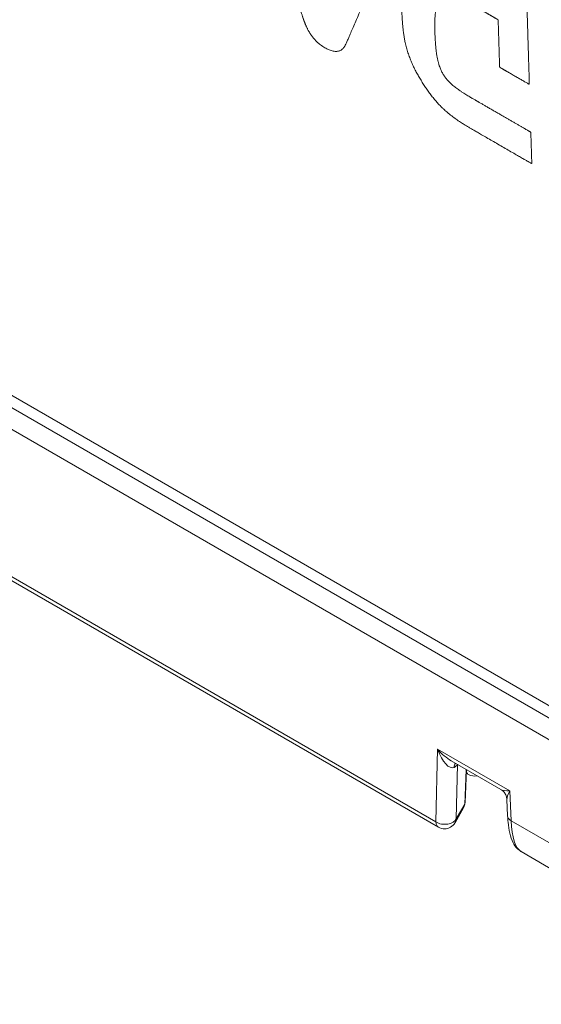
# Model space of a CAD drawing. Header units: millimetres. Extents: x 4 to 836, y 5 to 589.
# Tile 6 of 163: x 90 to 103, y 35 to 59. Entities that reach past the tile are written whole.
import ezdxf

# ---------------------------------------------------------------- set-up
doc = ezdxf.new("R2010")
doc.units = ezdxf.units.MM
doc.layers.add('1', color=7, linetype='Continuous', true_color=0xffffff)

msp = doc.modelspace()

# ---------------------------------------------------------------- linework, layer by layer
at = {"layer": '1', "color": 252, "linetype": 'Continuous', "lineweight": 13}
msp.add_line((68.323, 62.457), (107.135, 40.049), dxfattribs=at)
at = {"layer": '1', "color": 252, "linetype": 'Continuous', "lineweight": 18}
msp.add_line((68.53, 62.028), (115.731, 34.776), dxfattribs=at)
at = {"layer": '1', "color": 27, "linetype": 'Continuous', "lineweight": 18}
for p, q in [((114.514, 34.949), (68.206, 61.685)), ((78.39, 52.072), (100.781, 39.145)), ((101.095, 40.782), (102.318, 40.076)), ((101.438, 39.755), (101.476, 40.562)), ((101.472, 40.473), (101.521, 40.445)), ((101.191, 39.256), (101.399, 39.621)), ((102.468, 39.831), (102.488, 39.422)), ((102.818, 38.545), (103.739, 38.013))]:
    msp.add_line(p, q, dxfattribs=at)
at = {"layer": '1', "color": 27, "linetype": 'Continuous', "lineweight": 13}
for p, q in [((78.328, 52.201), (100.719, 39.274)), ((100.719, 39.274), (100.76, 41.069)), ((100.76, 41.069), (102.54, 40.041)), ((101.252, 40.692), (101.22, 39.351)), ((101.428, 39.716), (101.468, 40.567)), ((102.54, 40.041), (102.575, 39.305)), ((101.22, 39.351), (101.428, 39.716)), ((102.575, 39.305), (103.561, 38.736))]:
    msp.add_line(p, q, dxfattribs=at)
at = {"layer": '1', "color": 27, "linetype": 'Continuous', "lineweight": 18}
for centre, start, end in [((101.671, 40.705), 240, 282.5822), ((101.138, 39.77), 330.3572, 357.2889), ((100.931, 39.405), 240, 300), ((100.931, 39.405), 300, 330.3572)]:
    msp.add_arc(centre, 0.3, start, end, dxfattribs=at)
at = {"layer": '1', "color": 27, "linetype": 'Continuous', "lineweight": 13}
for centre, major_axis, ratio, start_param, end_param in [((100.972, 41.199), (-0.179, 0.585), 0.395901, 1.674254, 3.210143), ((100.972, 41.199), (-0.422, 0.46), 0.393417, 1.495902, 2.2464), ((101.372, 40.479), (-0.143, 0.264), 0.558081, 0.208644, 0.739768), ((100.962, 40.733), (0.3, 0.005), 0.525984, 5.456522, 6.012919), ((101.671, 40.705), (0.15, 0.26), 0.57735, 2.732098, 3.141583), ((102.752, 40.172), (0.46, 0.065), 0.247514, 3.448255, 4.198738), ((102.752, 40.172), (0.269, 0.376), 0.239393, 2.090673, 2.847795), ((101.138, 39.77), (0.261, -0.148), 0.860634, 6.283162, 6.667769), ((101.138, 39.77), (-0.3, 0.014), 0.568367, 2.907256, 3.141605), ((100.931, 39.405), (-0.3, 0.007), 0.630896, 0.800511, 2.892797), ((100.931, 39.405), (0.261, -0.148), 0.860634, 6.283162, 6.667769), ((102.787, 39.436), (0.3, 0.014), 0.585396, 3.141595, 3.898717), ((100.931, 39.405), (0.15, 0.26), 0.57735, 2.391101, 3.141583), ((103.293, 40.58), (0.422, 2.056), 0.285042, 2.296494, 3.046976)]:
    msp.add_ellipse(centre, major_axis=major_axis, ratio=ratio, start_param=start_param, end_param=end_param, dxfattribs=at)
at = {"layer": '1', "color": 7, "linetype": 'Continuous', "lineweight": 18}
for points, degree in [([(97.456, 59.053), (97.455, 59.056), (97.452, 59.065), (97.443, 59.091), (97.418, 59.17), (97.335, 59.42), (97.103, 60.126), (96.963, 60.552), (96.726, 61.272), (96.467, 62.061), (96.226, 62.796), (96.113, 63.138), (96.015, 63.435), (96.015, 63.435), (96.015, 63.435), (96.173, 63.344), (96.34, 63.248), (96.591, 63.103), (96.878, 62.937), (96.878, 62.937), (96.878, 62.937), (96.98, 62.625), (97.065, 62.364), (97.187, 61.987), (97.187, 61.987), (97.187, 61.987), (97.507, 61.803), (97.693, 61.695), (97.901, 61.575), (97.901, 61.575), (97.901, 61.575), (97.91, 61.253), (97.925, 60.79), (97.925, 60.79), (97.925, 60.79), (97.749, 60.891), (97.476, 61.049), (97.476, 61.049), (97.476, 61.049), (97.638, 60.511), (97.765, 60.086), (97.96, 59.438), (97.96, 59.438), (97.96, 59.438), (98.181, 60.022), (98.487, 60.828), (98.737, 61.486), (98.854, 61.796), (98.854, 61.796), (98.854, 61.796), (99.078, 61.667), (99.273, 61.554), (99.477, 61.436), (99.717, 61.298), (99.717, 61.298), (99.717, 61.298), (99.624, 61.083), (99.581, 60.981), (99.443, 60.661), (99.186, 60.064), (98.877, 59.345), (98.695, 58.922), (98.497, 58.462), (98.491, 58.45), (98.416, 58.282), (98.224, 58.219), (97.98, 58.36), (97.749, 58.493), (97.553, 58.765), (97.458, 59.047), (97.458, 59.047), (97.458, 59.047), (97.458, 59.047), (97.458, 59.047), (97.458, 59.047), (97.457, 59.05), (97.456, 59.053)], 8), ([(101.592, 59.444), (101.571, 59.456), (101.528, 59.481), (101.455, 59.522), (101.281, 59.616), (101.094, 59.687), (100.984, 59.682), (100.888, 59.619), (100.806, 59.486), (100.73, 59.374), (100.677, 59.163), (100.688, 58.802), (100.707, 58.18), (100.811, 57.817), (100.969, 57.579), (101.212, 57.356), (101.583, 57.142), (101.634, 57.113), (102.023, 56.888), (102.403, 56.669), (102.727, 56.482), (103.06, 56.289), (103.06, 56.289), (103.06, 56.289), (103.068, 56.03), (103.077, 55.752), (103.084, 55.511), (103.084, 55.511), (103.084, 55.511), (102.615, 55.782), (102.101, 56.079), (101.576, 56.382), (101.556, 56.394), (101.087, 56.664), (100.723, 57.011), (100.502, 57.332), (100.243, 57.708), (100.027, 58.163), (99.891, 58.684), (99.873, 59.272), (99.855, 59.842), (99.902, 60.135), (99.966, 60.322), (100.038, 60.438), (100.174, 60.561), (100.406, 60.636), (100.583, 60.692), (100.858, 60.632), (101.225, 60.435), (101.225, 60.435), (101.422, 60.321), (101.422, 60.321), (101.422, 60.321), (101.684, 60.167), (101.907, 60.036), (102.214, 59.856), (102.529, 59.672), (102.734, 59.551), (102.964, 59.416), (102.964, 59.416), (102.964, 59.416), (102.971, 59.193), (102.978, 58.97), (102.995, 58.404), (103.011, 57.891), (103.018, 57.677), (103.024, 57.468), (103.024, 57.468), (103.024, 57.468), (102.832, 57.578), (102.661, 57.677), (102.487, 57.778), (102.29, 57.891), (102.29, 57.891), (102.29, 57.891), (102.279, 58.249), (102.268, 58.621), (102.26, 58.863), (102.254, 59.062), (102.254, 59.062), (102.254, 59.062), (102.121, 59.139), (101.94, 59.243), (101.743, 59.357), (101.659, 59.406), (101.614, 59.431), (101.592, 59.444)], 6)]:
    msp.add_open_spline(points, degree=degree, dxfattribs=at)
at = {"layer": '1', "color": 27, "linetype": 'Continuous', "lineweight": 18}
for points, knots in [([(102.327, 40.069), (102.355, 40.052), (102.406, 40.01), (102.455, 39.923), (102.465, 39.86), (102.466, 39.831)], [0, 0, 0, 0, 0.325498, 0.70344, 1, 1, 1, 1]), ([(102.488, 39.422), (102.49, 39.368), (102.501, 39.214), (102.537, 38.981), (102.605, 38.78), (102.697, 38.632), (102.778, 38.575), (102.813, 38.556)], [0, 0, 0, 0, 0.133033, 0.399164, 0.685968, 0.876992, 1, 1, 1, 1])]:
    msp.add_open_spline(points, degree=3, knots=knots, dxfattribs=at)

doc.saveas('drawing.dxf')
